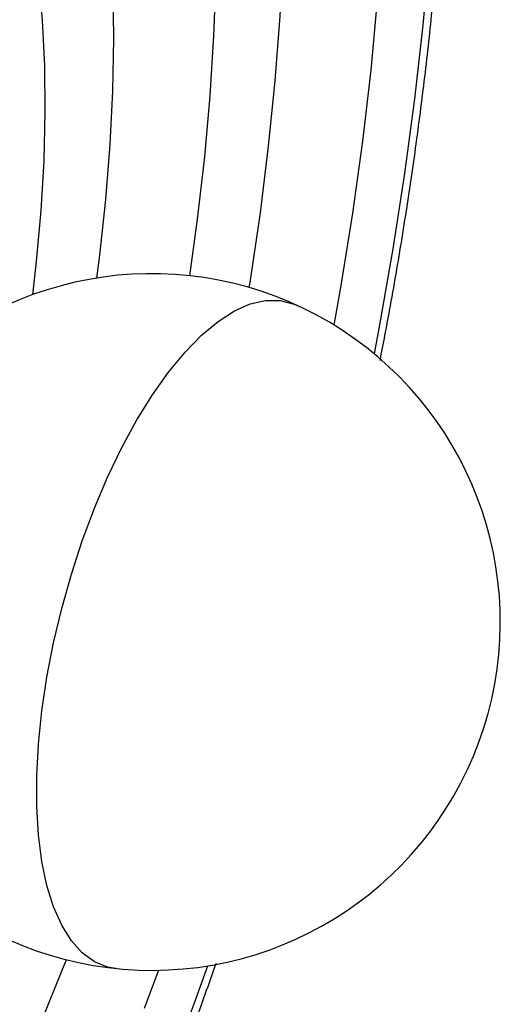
# Paper-space layout '_Trimétrica' of a CAD drawing. Header units: millimetres. Extents: x -135 to 15, y -214 to 63.
# Tile 5 of 7: x -24 to 15, y -119 to -38. Entities that reach past the tile are written whole.
import ezdxf

# ---------------------------------------------------------------- set-up
doc = ezdxf.new("R2010")
doc.units = ezdxf.units.MM

psp = doc.layouts.new('_Trimétrica')

# ---------------------------------------------------------------- linework, layer by layer
at = {"color": 8, "linetype": 'Continuous', "lineweight": 25, "flags": 128}
for points in [[(4.703, -65.588), (5.153, -63.195), (6.236, -56.993), (7.188, -50.831), (8.007, -44.724), (8.692, -38.684), (9.241, -32.724), (9.653, -26.857), (9.927, -21.095), (10.063, -15.452), (10.06, -9.937), (9.919, -4.565), (9.638, 0.655), (9.221, 5.71)], [(4.337, 4.928), (4.895, 0.269), (5.316, -4.566), (5.6, -9.566), (5.745, -14.72), (5.753, -20.016), (5.622, -25.441), (5.353, -30.984), (4.946, -36.631), (4.402, -42.37), (3.724, -48.187), (2.911, -54.068), (1.967, -60.001), (1.403, -63.225)], [(-14.018, 4.168), (-12.856, 1.187), (-11.818, -2.026), (-10.907, -5.461), (-10.127, -9.107), (-9.478, -12.954), (-8.964, -16.991), (-8.585, -21.204), (-8.343, -25.583), (-8.239, -30.113), (-8.272, -34.781), (-8.444, -39.573), (-8.752, -44.476), (-9.197, -49.473), (-9.777, -54.551), (-10.415, -59.187)], [(-5.663, 3.268), (-4.822, -0.605), (-4.116, -4.682), (-3.545, -8.952), (-3.112, -13.405), (-2.817, -18.027), (-2.661, -22.806), (-2.644, -27.73), (-2.767, -32.785), (-3.03, -37.958), (-3.431, -43.234), (-3.969, -48.6), (-4.644, -54.04), (-5.453, -59.541), (-5.55, -60.15)], [(-22.766, -34.782), (-22.453, -38.304), (-22.277, -41.988), (-22.238, -45.82), (-22.338, -49.783), (-22.575, -53.86), (-22.948, -58.034), (-23.257, -60.744)], [(-16.694, -35.666), (-16.635, -39.801), (-16.714, -44.069), (-16.931, -48.456), (-17.284, -52.944), (-17.773, -57.518), (-18.008, -59.38)], [(-20.497, -115.147), (-22.342, -119.751)], [(-12.212, -124.564), (-9.995, -118.679), (-8.902, -115.647)], [(-12.945, -116.015), (-14.11, -119.136)]]:
    psp.add_lwpolyline(points, dxfattribs=at)
at = {"color": 7, "linetype": 'Continuous', "lineweight": 25, "flags": 128}
psp.add_lwpolyline([(-16.429, -115.869), (-17.107, -115.747), (-18.19, -115.311), (-19.184, -114.591), (-20.078, -113.596), (-20.863, -112.334), (-21.53, -110.821), (-22.072, -109.071), (-22.484, -107.103), (-22.761, -104.939), (-22.901, -102.6), (-22.901, -100.113), (-22.761, -97.503), (-22.484, -94.797), (-22.072, -92.026), (-21.53, -89.217), (-20.863, -86.401), (-20.078, -83.608), (-19.184, -80.867), (-18.19, -78.207), (-17.107, -75.657), (-15.946, -73.243), (-14.719, -70.991), (-13.44, -68.926), (-12.122, -67.068), (-10.779, -65.438), (-9.425, -64.052), (-8.075, -62.926), (-6.742, -62.072), (-5.442, -61.498), (-4.188, -61.21), (-2.992, -61.213), (-1.868, -61.504), (-1.676, -61.587)], dxfattribs=at)
psp.add_lwpolyline([(-16.429, -115.869), (-17.107, -115.747), (-18.19, -115.311), (-19.184, -114.591), (-20.078, -113.596), (-20.863, -112.334), (-21.53, -110.821), (-22.072, -109.071), (-22.484, -107.103), (-22.761, -104.939), (-22.901, -102.6), (-22.901, -100.113), (-22.761, -97.503), (-22.484, -94.797), (-22.072, -92.026), (-21.53, -89.217), (-20.863, -86.401), (-20.078, -83.608), (-19.184, -80.867), (-18.19, -78.207), (-17.107, -75.657), (-15.946, -73.243), (-14.719, -70.991), (-13.44, -68.926), (-12.122, -67.068), (-10.779, -65.438), (-9.425, -64.052), (-8.075, -62.926), (-6.742, -62.072), (-5.442, -61.498), (-4.188, -61.21), (-2.992, -61.213), (-1.868, -61.504), (-1.676, -61.587)], dxfattribs=at)
at = {"color": 7, "linetype": 'Continuous', "lineweight": 25}
psp.add_arc((-13.496, -87.52), 28.5, 190.69893, 138.89204, dxfattribs=at)
for points, knots in [([(5.174, -66.119), (5.439, -64.752), (6.088, -61.402), (6.99, -56.095), (7.894, -50.208), (8.674, -44.37), (9.335, -38.589), (9.873, -32.877), (10.288, -27.244), (10.579, -21.701), (10.744, -16.257), (10.784, -10.922), (10.699, -5.707), (10.487, -0.621), (10.148, 4.328), (9.685, 9.13), (9.095, 13.778), (8.38, 18.261), (7.541, 22.573), (6.577, 26.706), (5.49, 30.651), (4.281, 34.403), (2.95, 37.952), (1.499, 41.293), (-0.071, 44.417), (-1.758, 47.318), (-3.559, 49.986), (-5.47, 52.415), (-7.486, 54.598), (-9.602, 56.527), (-11.808, 58.205), (-14.106, 59.598), (-15.8, 60.48), (-16.749, 60.819), (-16.88, 60.865)], [0, 0, 0, 0, 0.022309, 0.054696, 0.087087, 0.119484, 0.151887, 0.184298, 0.216717, 0.249147, 0.281589, 0.314043, 0.346512, 0.378998, 0.411501, 0.444025, 0.47657, 0.509139, 0.541733, 0.574353, 0.606999, 0.639668, 0.672357, 0.705057, 0.73775, 0.770413, 0.803013, 0.835511, 0.867858, 0.900007, 0.931918, 0.963575, 0.99499, 1, 1, 1, 1]), ([(-91.292, -213.827), (-90.459, -213.92), (-88.763, -214.108), (-86.138, -214.066), (-83.438, -213.784), (-80.688, -213.238), (-77.892, -212.432), (-75.055, -211.365), (-72.183, -210.037), (-69.284, -208.451), (-66.365, -206.611), (-63.431, -204.52), (-60.491, -202.186), (-57.55, -199.612), (-54.613, -196.806), (-51.686, -193.774), (-48.773, -190.523), (-45.881, -187.058), (-43.012, -183.388), (-40.172, -179.518), (-37.366, -175.456), (-34.599, -171.21), (-31.874, -166.788), (-29.197, -162.198), (-26.572, -157.448), (-24.004, -152.548), (-21.496, -147.505), (-19.055, -142.33), (-16.683, -137.032), (-14.386, -131.622), (-12.168, -126.106), (-10.103, -120.71), (-8.822, -117.116), (-8.219, -115.424)], [0, 0, 0, 0, 0.030231, 0.061504, 0.092953, 0.124629, 0.156552, 0.18871, 0.221071, 0.253589, 0.28622, 0.318923, 0.351664, 0.38442, 0.41717, 0.449904, 0.482618, 0.515309, 0.547977, 0.580621, 0.613243, 0.645845, 0.678428, 0.710994, 0.743544, 0.776081, 0.808605, 0.841119, 0.873623, 0.906119, 0.938608, 0.971092, 1, 1, 1, 1])]:
    psp.add_open_spline(points, degree=3, knots=knots, dxfattribs=at)

doc.saveas('drawing.dxf')
